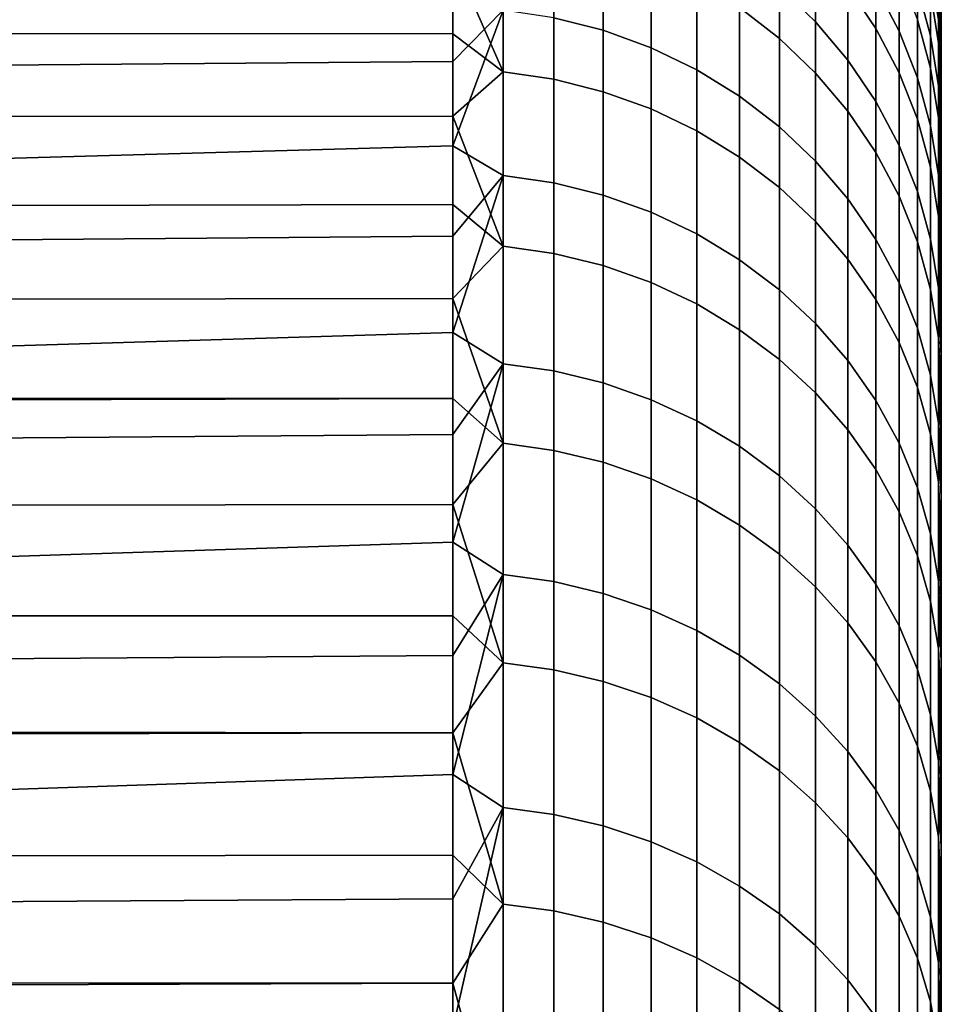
# Model space of a CAD drawing. Header units: metres. Extents: x -28 to 70, y -212 to 27.
# Tile 219 of 220: x 67.85 to 69.74, y 16.96 to 18.98. Entities that reach past the tile are written whole.
import ezdxf

# ---------------------------------------------------------------- set-up
doc = ezdxf.new("R2010")
doc.units = ezdxf.units.M
doc.layers.add('solid_10_261_012_XXX', color=7, linetype='CONTINUOUS')

msp = doc.modelspace()

# ---------------------------------------------------------------- linework, layer by layer
at = {"layer": 'solid_10_261_012_XXX'}
for points in [[(69.407585, 19.281498, 118.246758), (69.407585, 19.043306, 119.211876), (69.481728, 18.971895, 119.192329), (69.481728, 19.209194, 118.230835)], [(68.945679, 19.269751, 119.273849), (68.945679, 18.979876, 120.237076), (69.046921, 18.954229, 120.228645), (69.046921, 19.243713, 119.266724)], [(69.326111, 19.000616, 108.397034), (69.326111, 19.258549, 109.360497), (69.407585, 19.194506, 109.375923), (69.407585, 18.937431, 108.415665)], [(19.823519, 18.964418, 107.647774), (19.646986, 19.166899, 108.287735), (68.738998, 19.248053, 108.567459), (68.738998, 19.103836, 108.080246)], [(69.046921, 19.243713, 119.266724), (69.046921, 18.954229, 120.228645), (69.144783, 18.918659, 120.216957), (69.144783, 19.2076, 119.256836)], [(69.547707, 19.043402, 109.412331), (69.547707, 19.250177, 110.376656), (69.604813, 19.163847, 110.392906), (69.604813, 18.958, 109.432899)], [(69.604813, 19.230902, 117.230568), (69.604813, 19.043921, 118.194427), (69.65242, 18.952766, 118.174355), (69.65242, 19.138851, 117.215111)], [(68.738998, 19.199675, 119.60112), (59.5, 19.127542, 119.842697), (59.5, 18.81563, 120.780273), (68.738998, 19.051189, 120.087051)], [(69.144783, 19.2076, 119.256836), (69.144783, 18.918659, 120.216957), (69.238182, 18.873558, 120.202133), (69.238182, 19.16181, 119.244308)], [(69.481728, 19.209194, 118.230835), (69.481728, 18.971895, 119.192329), (69.547707, 18.893393, 119.170845), (69.547707, 19.129711, 118.213326)], [(68.842171, 18.869249, 107.386528), (68.738998, 19.103836, 108.080246), (68.842171, 19.178209, 108.344666)], [(68.842171, 18.869249, 107.386528), (68.842171, 19.178209, 108.344666), (68.945679, 19.162619, 108.349258), (68.945679, 18.853909, 107.391907)], [(69.407585, 18.937431, 108.415665), (69.407585, 19.194506, 109.375923), (69.481728, 19.122528, 109.393265), (69.481728, 18.866417, 108.436607)], [(69.689995, 19.17927, 116.236382), (69.689995, 19.042397, 117.198906), (69.717125, 18.942593, 117.182137), (69.717125, 19.078749, 116.224663)], [(68.945679, 18.853909, 107.391907), (68.945679, 19.162619, 108.349258), (69.046921, 19.136724, 108.356895), (69.046921, 18.828432, 107.400833)], [(69.238182, 19.16181, 119.244308), (69.238182, 18.873558, 120.202133), (69.326111, 18.81942, 120.184341), (69.326111, 19.106844, 119.229263)], [(69.604813, 18.958, 109.432899), (69.604813, 19.163847, 110.392906), (69.65242, 19.072119, 110.410172), (69.65242, 18.867256, 109.454765)], [(69.717125, 19.166542, 115.261551), (69.717125, 19.078749, 116.224663), (69.733521, 18.97596, 116.212677), (69.733521, 19.063278, 115.254753)], [(69.046921, 18.828432, 107.400833), (69.046921, 19.136724, 108.356895), (69.144783, 19.100813, 108.367485), (69.144783, 18.793098, 107.413223)], [(69.65242, 19.138851, 117.215111), (69.65242, 18.952766, 118.174355), (69.689995, 18.857248, 118.153313), (69.689995, 19.042397, 117.198906)], [(69.717125, 19.031452, 111.401604), (69.717125, 19.138115, 112.362816), (69.733521, 19.035006, 112.371635), (69.733521, 18.928917, 111.415604)], [(69.481728, 18.866417, 108.436607), (69.481728, 19.122528, 109.393265), (69.547707, 19.043402, 109.412331), (69.547707, 18.788353, 108.459625)], [(69.547707, 19.129711, 118.213326), (69.547707, 18.893393, 119.170845), (69.604813, 18.808662, 119.147659), (69.604813, 19.043921, 118.194427)], [(69.689995, 18.976, 110.428268), (69.689995, 19.131723, 111.387917), (69.717125, 19.031452, 111.401604), (69.717125, 18.876543, 110.446983)], [(19.823519, 18.964418, 107.647774), (68.738998, 19.103836, 108.080246), (68.738998, 18.947289, 107.596855)], [(68.842171, 18.869249, 107.386528), (68.738998, 18.947289, 107.596855), (68.738998, 19.103836, 108.080246)], [(69.144783, 18.793098, 107.413223), (69.144783, 19.100813, 108.367485), (69.238182, 19.055277, 108.380913), (69.238182, 18.748297, 107.428925)], [(69.326111, 19.106844, 119.229263), (69.326111, 18.81942, 120.184341), (69.407585, 18.756838, 120.16378), (69.407585, 19.043306, 119.211876)], [(69.717125, 19.078749, 116.224663), (69.717125, 18.942593, 117.182137), (69.733521, 18.840536, 117.164993), (69.733521, 18.97596, 116.212677)], [(69.733521, 19.092838, 113.331795), (69.738998, 18.990038, 113.384842), (69.738998, 18.968025, 112.898178)], [(69.733521, 19.035006, 112.371635), (69.733521, 19.092838, 113.331795), (69.738998, 18.968025, 112.898178), (69.738998, 18.93354, 112.412231)], [(69.65242, 18.867256, 109.454765), (69.65242, 19.072119, 110.410172), (69.689995, 18.976, 110.428268), (69.689995, 18.772169, 109.477669)], [(69.733521, 19.063278, 115.254753), (69.733521, 18.97596, 116.212677), (69.738998, 18.912848, 115.817749), (69.738998, 18.953232, 115.332291)], [(69.733521, 19.063278, 115.254753), (69.738998, 18.953232, 115.332291), (69.738998, 18.981157, 114.845947)], [(68.842171, 18.995319, 120.242149), (68.738998, 19.051189, 120.087051), (59.5, 18.81563, 120.780273), (68.738998, 18.890409, 120.569046)], [(69.238182, 18.748297, 107.428925), (69.238182, 19.055277, 108.380913), (69.326111, 19.000616, 108.397034), (69.326111, 18.694517, 107.447769)], [(69.407585, 19.043306, 119.211876), (69.407585, 18.756838, 120.16378), (69.481728, 18.686501, 120.140663), (69.481728, 18.971895, 119.192329)], [(69.547707, 18.788353, 108.459625), (69.547707, 19.043402, 109.412331), (69.604813, 18.958, 109.432899), (69.604813, 18.704094, 108.484474)], [(69.604813, 19.043921, 118.194427), (69.604813, 18.808662, 119.147659), (69.65242, 18.718634, 119.123016), (69.65242, 18.952766, 118.174355)], [(69.689995, 19.042397, 117.198906), (69.689995, 18.857248, 118.153313), (69.717125, 18.758415, 118.131546), (69.717125, 18.942593, 117.182137)], [(69.717125, 18.876543, 110.446983), (69.717125, 19.031452, 111.401604), (69.733521, 18.928917, 111.415604), (69.733521, 18.774843, 110.466125)], [(69.733521, 19.035006, 112.371635), (69.738998, 18.93354, 112.412231), (69.738998, 18.886614, 111.927368)], [(69.733521, 18.928917, 111.415604), (69.733521, 19.035006, 112.371635), (69.738998, 18.886614, 111.927368), (69.738998, 18.827271, 111.443855)], [(68.842171, 18.995319, 120.242149), (68.738998, 18.890409, 120.569046), (68.738998, 18.717438, 121.046806)], [(68.842171, 18.995319, 120.242149), (68.738998, 18.717438, 121.046806), (68.842171, 18.657055, 121.190331)], [(68.842171, 18.995319, 120.242149), (68.842171, 18.657055, 121.190331), (68.945679, 18.641888, 121.184486), (68.945679, 18.979876, 120.237076)], [(69.326111, 18.694517, 107.447769), (69.326111, 19.000616, 108.397034), (69.407585, 18.937431, 108.415665), (69.407585, 18.632351, 107.469559)], [(69.738998, 16.499998, 114), (69.738998, 18.999567, 113.87188), (69.738998, 18.996607, 114.359016)], [(69.738998, 16.499998, 114), (69.738998, 16.479481, 113.177376), (69.738998, 18.990038, 113.384842), (69.738998, 18.999567, 113.87188)], [(69.738998, 16.499998, 114), (69.738998, 18.996607, 114.359016), (69.738998, 18.981157, 114.845947), (69.738998, 16.479481, 114.822624)], [(68.945679, 18.979876, 120.237076), (68.945679, 18.641888, 121.184486), (69.046921, 18.616697, 121.174774), (69.046921, 18.954229, 120.228645)], [(69.689995, 18.772169, 109.477669), (69.689995, 18.976, 110.428268), (69.717125, 18.876543, 110.446983), (69.717125, 18.673782, 109.501373)], [(69.733521, 18.97596, 116.212677), (69.738998, 18.860027, 116.302032), (69.738998, 16.418026, 115.642677), (69.738998, 18.912848, 115.817749)], [(69.733521, 18.97596, 116.212677), (69.733521, 18.840536, 117.164993), (69.738998, 18.860027, 116.302032)], [(69.738998, 16.479481, 113.177376), (69.738998, 18.968025, 112.898178), (69.738998, 18.990038, 113.384842)], [(69.738998, 16.479481, 114.822624), (69.738998, 18.981157, 114.845947), (69.738998, 18.953232, 115.332291)], [(20.020348, 18.737947, 107.007904), (19.823519, 18.964418, 107.647774), (68.738998, 18.947289, 107.596855), (68.738998, 18.778513, 107.117599)], [(69.481728, 18.971895, 119.192329), (69.481728, 18.686501, 120.140663), (69.547707, 18.60918, 120.115257), (69.547707, 18.893393, 119.170845)], [(69.604813, 18.704094, 108.484474), (69.604813, 18.958, 109.432899), (69.65242, 18.867256, 109.454765), (69.65242, 18.614565, 108.510872)], [(69.738998, 16.479481, 113.177376), (69.738998, 16.418026, 112.357323), (69.738998, 18.93354, 112.412231), (69.738998, 18.968025, 112.898178)], [(68.842171, 18.869249, 107.386528), (68.738998, 18.778513, 107.117599), (68.738998, 18.947289, 107.596855)], [(69.046921, 18.954229, 120.228645), (69.046921, 18.616697, 121.174774), (69.144783, 18.58176, 121.161316), (69.144783, 18.918659, 120.216957)], [(69.407585, 18.632351, 107.469559), (69.407585, 18.937431, 108.415665), (69.481728, 18.866417, 108.436607), (69.481728, 18.562481, 107.494049)], [(69.65242, 18.952766, 118.174355), (69.65242, 18.718634, 119.123016), (69.689995, 18.624296, 119.097198), (69.689995, 18.857248, 118.153313)], [(69.717125, 18.942593, 117.182137), (69.717125, 18.758415, 118.131546), (69.733521, 18.657351, 118.109291), (69.733521, 18.840536, 117.164993)], [(69.738998, 16.479481, 114.822624), (69.738998, 18.953232, 115.332291), (69.738998, 18.912848, 115.817749), (69.738998, 16.418026, 115.642677)], [(69.144783, 18.918659, 120.216957), (69.144783, 18.58176, 121.161316), (69.238182, 18.537462, 121.144241), (69.238182, 18.873558, 120.202133)], [(69.733521, 18.928917, 111.415604), (69.738998, 18.827271, 111.443855), (69.738998, 18.755545, 110.961983)], [(69.733521, 18.774843, 110.466125), (69.733521, 18.928917, 111.415604), (69.738998, 18.755545, 110.961983)], [(69.738998, 16.418026, 112.357323), (69.738998, 18.886614, 111.927368), (69.738998, 18.93354, 112.412231)], [(68.738998, 18.890409, 120.569046), (59.5, 18.81563, 120.780273), (59.5, 18.457792, 121.701294), (68.738998, 18.717438, 121.046806)], [(69.547707, 18.893393, 119.170845), (69.547707, 18.60918, 120.115257), (69.604813, 18.525724, 120.08783), (69.604813, 18.808662, 119.147659)], [(69.717125, 18.673782, 109.501373), (69.717125, 18.876543, 110.446983), (69.733521, 18.774843, 110.466125), (69.733521, 18.573175, 109.525612)], [(69.738998, 16.418026, 112.357323), (69.738998, 16.315695, 111.540733), (69.738998, 18.827271, 111.443855), (69.738998, 18.886614, 111.927368)], [(68.842171, 18.512455, 106.44516), (68.738998, 18.778513, 107.117599), (68.842171, 18.869249, 107.386528)], [(68.842171, 18.512455, 106.44516), (68.842171, 18.869249, 107.386528), (68.945679, 18.853909, 107.391907), (68.945679, 18.497404, 106.451302)], [(69.238182, 18.873558, 120.202133), (69.238182, 18.537462, 121.144241), (69.326111, 18.484287, 121.123749), (69.326111, 18.81942, 120.184341)], [(69.481728, 18.562481, 107.494049), (69.481728, 18.866417, 108.436607), (69.547707, 18.788353, 108.459625), (69.547707, 18.485672, 107.520973)], [(69.65242, 18.614565, 108.510872), (69.65242, 18.867256, 109.454765), (69.689995, 18.772169, 109.477669), (69.689995, 18.520752, 108.538536)], [(69.689995, 18.857248, 118.153313), (69.689995, 18.624296, 119.097198), (69.717125, 18.526684, 119.07048), (69.717125, 18.758415, 118.131546)], [(69.733521, 18.840536, 117.164993), (69.738998, 18.794807, 116.784813), (69.738998, 18.860027, 116.302032)], [(69.738998, 16.418026, 115.642677), (69.738998, 18.860027, 116.302032), (69.738998, 18.794807, 116.784813), (69.738998, 16.315695, 116.459267)], [(68.945679, 18.497404, 106.451302), (68.945679, 18.853909, 107.391907), (69.046921, 18.828432, 107.400833), (69.046921, 18.47241, 106.461502)], [(69.733521, 18.840536, 117.164993), (69.738998, 18.717236, 117.265739), (69.738998, 16.315695, 116.459267), (69.738998, 18.794807, 116.784813)], [(69.733521, 18.840536, 117.164993), (69.733521, 18.657351, 118.109291), (69.738998, 18.717236, 117.265739)], [(69.046921, 18.47241, 106.461502), (69.046921, 18.828432, 107.400833), (69.144783, 18.793098, 107.413223), (69.144783, 18.437744, 106.475655)], [(69.326111, 18.81942, 120.184341), (69.326111, 18.484287, 121.123749), (69.407585, 18.422819, 121.10006), (69.407585, 18.756838, 120.16378)], [(69.738998, 16.315695, 111.540733), (69.738998, 16.172825, 110.730492), (69.738998, 18.755545, 110.961983), (69.738998, 18.827271, 111.443855)], [(69.604813, 18.808662, 119.147659), (69.604813, 18.525724, 120.08783), (69.65242, 18.43705, 120.058693), (69.65242, 18.718634, 119.123016)], [(20.237974, 18.486753, 106.368492), (20.020348, 18.737947, 107.007904), (68.738998, 18.778513, 107.117599), (68.738998, 18.597616, 106.642784)], [(68.842171, 18.512455, 106.44516), (68.738998, 18.597616, 106.642784), (68.738998, 18.778513, 107.117599)], [(69.144783, 18.437744, 106.475655), (69.144783, 18.793098, 107.413223), (69.238182, 18.748297, 107.428925), (69.238182, 18.393789, 106.493591)], [(69.547707, 18.485672, 107.520973), (69.547707, 18.788353, 108.459625), (69.604813, 18.704094, 108.484474), (69.604813, 18.402771, 107.550026)], [(69.733521, 18.774843, 110.466125), (69.738998, 18.755545, 110.961983), (69.738998, 18.671494, 110.482147)], [(69.733521, 18.774843, 110.466125), (69.738998, 18.671494, 110.482147), (69.738998, 18.575172, 110.004631)], [(69.733521, 18.573175, 109.525612), (69.733521, 18.774843, 110.466125), (69.738998, 18.575172, 110.004631)], [(69.407585, 18.756838, 120.16378), (69.407585, 18.422819, 121.10006), (69.481728, 18.353735, 121.073433), (69.481728, 18.686501, 120.140663)], [(69.689995, 18.520752, 108.538536), (69.689995, 18.772169, 109.477669), (69.717125, 18.673782, 109.501373), (69.717125, 18.423683, 108.567162)], [(69.717125, 18.758415, 118.131546), (69.717125, 18.526684, 119.07048), (69.733521, 18.426868, 119.043167), (69.733521, 18.657351, 118.109291)], [(69.738998, 16.172825, 110.730492), (69.738998, 18.671494, 110.482147), (69.738998, 18.755545, 110.961983)], [(69.238182, 18.393789, 106.493591), (69.238182, 18.748297, 107.428925), (69.326111, 18.694517, 107.447769), (69.326111, 18.341026, 106.515121)], [(68.842171, 18.657055, 121.190331), (68.738998, 18.717438, 121.046806), (59.5, 18.457792, 121.701294), (68.738998, 18.532385, 121.52002)], [(69.65242, 18.718634, 119.123016), (69.65242, 18.43705, 120.058693), (69.689995, 18.344131, 120.02816), (69.689995, 18.624296, 119.097198)], [(69.733521, 18.657351, 118.109291), (69.738998, 18.627361, 117.744514), (69.738998, 18.717236, 117.265739)], [(69.738998, 16.315695, 116.459267), (69.738998, 18.717236, 117.265739), (69.738998, 18.627361, 117.744514), (69.738998, 16.172825, 117.269508)], [(69.326111, 18.341026, 106.515121), (69.326111, 18.694517, 107.447769), (69.407585, 18.632351, 107.469559), (69.407585, 18.280035, 106.540009)], [(69.604813, 18.402771, 107.550026), (69.604813, 18.704094, 108.484474), (69.65242, 18.614565, 108.510872), (69.65242, 18.314686, 107.580902)], [(69.481728, 18.686501, 120.140663), (69.481728, 18.353735, 121.073433), (69.547707, 18.277792, 121.044167), (69.547707, 18.60918, 120.115257)], [(69.717125, 18.423683, 108.567162), (69.717125, 18.673782, 109.501373), (69.733521, 18.573175, 109.525612), (69.733521, 18.324423, 108.596428)], [(68.842171, 18.657055, 121.190331), (68.738998, 18.532385, 121.52002), (68.738998, 18.335371, 121.98838)], [(68.842171, 18.657055, 121.190331), (68.738998, 18.335371, 121.98838), (68.842171, 18.271494, 122.120285)], [(68.842171, 18.657055, 121.190331), (68.842171, 18.271494, 122.120285), (68.945679, 18.256639, 122.113686), (68.945679, 18.641888, 121.184486)], [(69.733521, 18.657351, 118.109291), (69.738998, 18.525234, 118.220863), (69.738998, 18.627361, 117.744514)], [(69.733521, 18.657351, 118.109291), (69.733521, 18.426868, 119.043167), (69.738998, 18.525234, 118.220863)], [(69.738998, 16.172825, 110.730492), (69.738998, 15.989818, 109.92868), (69.738998, 18.575172, 110.004631), (69.738998, 18.671494, 110.482147)], [(68.945679, 18.641888, 121.184486), (68.945679, 18.256639, 122.113686), (69.046921, 18.23197, 122.102722), (69.046921, 18.616697, 121.174774)], [(69.407585, 18.280035, 106.540009), (69.407585, 18.632351, 107.469559), (69.481728, 18.562481, 107.494049), (69.481728, 18.211487, 106.567986)], [(69.046921, 18.616697, 121.174774), (69.046921, 18.23197, 122.102722), (69.144783, 18.197756, 122.087517), (69.144783, 18.58176, 121.161316)], [(69.65242, 18.314686, 107.580902), (69.65242, 18.614565, 108.510872), (69.689995, 18.520752, 108.538536), (69.689995, 18.222383, 107.613251)], [(69.689995, 18.624296, 119.097198), (69.689995, 18.344131, 120.02816), (69.717125, 18.247988, 119.996567), (69.717125, 18.526684, 119.07048)], [(69.738998, 16.172825, 117.269508), (69.738998, 18.627361, 117.744514), (69.738998, 18.525234, 118.220863), (69.738998, 15.989818, 118.07132)], [(20.354736, 18.351673, 106.049141), (20.237974, 18.486753, 106.368492), (68.738998, 18.597616, 106.642784), (68.738998, 18.404716, 106.172714)], [(68.842171, 18.512455, 106.44516), (68.738998, 18.404716, 106.172714), (68.738998, 18.597616, 106.642784)], [(69.547707, 18.60918, 120.115257), (69.547707, 18.277792, 121.044167), (69.604813, 18.195822, 121.012573), (69.604813, 18.525724, 120.08783)], [(69.144783, 18.58176, 121.161316), (69.144783, 18.197756, 122.087517), (69.238182, 18.154373, 122.068237), (69.238182, 18.537462, 121.144241)], [(69.733521, 18.573175, 109.525612), (69.738998, 18.575172, 110.004631), (69.738998, 18.466635, 109.529716)], [(69.733521, 18.573175, 109.525612), (69.738998, 18.466635, 109.529716), (69.738998, 18.345953, 109.057732)], [(69.733521, 18.324423, 108.596428), (69.733521, 18.573175, 109.525612), (69.738998, 18.345953, 109.057732)], [(69.738998, 15.989818, 109.92868), (69.738998, 18.466635, 109.529716), (69.738998, 18.575172, 110.004631)], [(69.481728, 18.211487, 106.567986), (69.481728, 18.562481, 107.494049), (69.547707, 18.485672, 107.520973), (69.547707, 18.136131, 106.59874)], [(68.738998, 18.532385, 121.52002), (59.5, 18.457792, 121.701294), (59.5, 18.054901, 122.603516), (68.738998, 18.335371, 121.98838)], [(69.238182, 18.537462, 121.144241), (69.238182, 18.154373, 122.068237), (69.326111, 18.102297, 122.04509), (69.326111, 18.484287, 121.123749)], [(68.842171, 18.10873, 105.522949), (68.738998, 18.404716, 106.172714), (68.842171, 18.512455, 106.44516)], [(68.842171, 18.10873, 105.522949), (68.842171, 18.512455, 106.44516), (68.945679, 18.497404, 106.451302), (68.945679, 18.094009, 105.529839)], [(69.604813, 18.525724, 120.08783), (69.604813, 18.195822, 121.012573), (69.65242, 18.108727, 120.979012), (69.65242, 18.43705, 120.058693)], [(69.689995, 18.222383, 107.613251), (69.689995, 18.520752, 108.538536), (69.717125, 18.423683, 108.567162), (69.717125, 18.126877, 107.646721)], [(69.717125, 18.526684, 119.07048), (69.717125, 18.247988, 119.996567), (69.733521, 18.149673, 119.964256), (69.733521, 18.426868, 119.043167)], [(69.733521, 18.426868, 119.043167), (69.738998, 18.410933, 118.694412), (69.738998, 18.525234, 118.220863)], [(69.738998, 15.989818, 118.07132), (69.738998, 18.525234, 118.220863), (69.738998, 18.410933, 118.694412)], [(68.945679, 18.094009, 105.529839), (68.945679, 18.497404, 106.451302), (69.046921, 18.47241, 106.461502), (69.046921, 18.069559, 105.541283)], [(69.046921, 18.069559, 105.541283), (69.046921, 18.47241, 106.461502), (69.144783, 18.437744, 106.475655), (69.144783, 18.03565, 105.557159)], [(69.326111, 18.484287, 121.123749), (69.326111, 18.102297, 122.04509), (69.407585, 18.042099, 122.018341), (69.407585, 18.422819, 121.10006)], [(69.547707, 18.136131, 106.59874), (69.547707, 18.485672, 107.520973), (69.604813, 18.402771, 107.550026), (69.604813, 18.054796, 106.631927)], [(69.738998, 15.989818, 109.92868), (69.738998, 15.76691, 109.136414), (69.738998, 18.345953, 109.057732), (69.738998, 18.466635, 109.529716)], [(69.144783, 18.03565, 105.557159), (69.144783, 18.437744, 106.475655), (69.238182, 18.393789, 106.493591), (69.238182, 17.992653, 105.577286)], [(69.65242, 18.43705, 120.058693), (69.65242, 18.108727, 120.979012), (69.689995, 18.017464, 120.94384), (69.689995, 18.344131, 120.02816)], [(69.407585, 18.422819, 121.10006), (69.407585, 18.042099, 122.018341), (69.481728, 17.974443, 121.988274), (69.481728, 18.353735, 121.073433)], [(69.717125, 18.126877, 107.646721), (69.717125, 18.423683, 108.567162), (69.733521, 18.324423, 108.596428), (69.733521, 18.029217, 107.680954)], [(69.733521, 18.426868, 119.043167), (69.738998, 18.284534, 119.164864), (69.738998, 18.410933, 118.694412)], [(69.733521, 18.426868, 119.043167), (69.733521, 18.149673, 119.964256), (69.738998, 18.284534, 119.164864)], [(69.738998, 15.989818, 118.07132), (69.738998, 18.410933, 118.694412), (69.738998, 18.284534, 119.164864), (69.738998, 15.76691, 118.863586)], [(20.476955, 18.210043, 105.729912), (20.354736, 18.351673, 106.049141), (68.738998, 18.404716, 106.172714), (68.738998, 18.199938, 105.707695)], [(68.842171, 18.10873, 105.522949), (68.738998, 18.199938, 105.707695), (68.738998, 18.404716, 106.172714)], [(69.238182, 17.992653, 105.577286), (69.238182, 18.393789, 106.493591), (69.326111, 18.341026, 106.515121), (69.326111, 17.94104, 105.601448)], [(69.604813, 18.054796, 106.631927), (69.604813, 18.402771, 107.550026), (69.65242, 18.314686, 107.580902), (69.65242, 17.968378, 106.667198)], [(69.481728, 18.353735, 121.073433), (69.481728, 17.974443, 121.988274), (69.547707, 17.900068, 121.955215), (69.547707, 18.277792, 121.044167)], [(68.842171, 18.271494, 122.120285), (68.738998, 18.335371, 121.98838), (59.5, 18.054901, 122.603516), (68.738998, 18.126522, 122.451584)], [(69.326111, 17.94104, 105.601448), (69.326111, 18.341026, 106.515121), (69.407585, 18.280035, 106.540009), (69.407585, 17.88138, 105.629372)], [(69.689995, 18.344131, 120.02816), (69.689995, 18.017464, 120.94384), (69.717125, 17.923031, 120.90744), (69.717125, 18.247988, 119.996567)], [(69.733521, 18.324423, 108.596428), (69.738998, 18.345953, 109.057732), (69.738998, 18.213219, 108.589027)], [(69.738998, 15.76691, 109.136414), (69.738998, 15.504929, 108.356667), (69.738998, 18.213219, 108.589027), (69.738998, 18.345953, 109.057732)], [(69.65242, 17.968378, 106.667198), (69.65242, 18.314686, 107.580902), (69.689995, 18.222383, 107.613251), (69.689995, 17.877821, 106.704155)], [(69.733521, 18.324423, 108.596428), (69.738998, 18.213219, 108.589027), (69.738998, 18.068514, 108.123878)], [(69.733521, 18.029217, 107.680954), (69.733521, 18.324423, 108.596428), (69.738998, 18.068514, 108.123878)], [(68.842171, 18.271494, 122.120285), (68.738998, 18.126522, 122.451584), (68.738998, 17.905973, 122.909325)], [(68.842171, 18.271494, 122.120285), (68.738998, 17.905973, 122.909325), (68.842171, 17.839613, 123.029655)], [(68.842171, 18.271494, 122.120285), (68.842171, 17.839613, 123.029655), (68.945679, 17.825111, 123.022316), (68.945679, 18.256639, 122.113686)], [(69.407585, 17.88138, 105.629372), (69.407585, 18.280035, 106.540009), (69.481728, 18.211487, 106.567986), (69.481728, 17.814325, 105.660767)], [(69.547707, 18.277792, 121.044167), (69.547707, 17.900068, 121.955215), (69.604813, 17.819794, 121.91954), (69.604813, 18.195822, 121.012573)], [(69.733521, 18.149673, 119.964256), (69.738998, 18.146111, 119.631935), (69.738998, 18.284534, 119.164864)], [(69.738998, 15.76691, 118.863586), (69.738998, 18.284534, 119.164864), (69.738998, 18.146111, 119.631935)], [(68.945679, 18.256639, 122.113686), (68.945679, 17.825111, 123.022316), (69.046921, 17.801023, 123.010124), (69.046921, 18.23197, 122.102722)], [(69.046921, 18.23197, 122.102722), (69.046921, 17.801023, 123.010124), (69.144783, 17.767618, 122.993217), (69.144783, 18.197756, 122.087517)], [(69.717125, 18.247988, 119.996567), (69.717125, 17.923031, 120.90744), (69.733521, 17.826468, 120.870232), (69.733521, 18.149673, 119.964256)], [(20.604639, 18.061794, 105.410957), (20.476955, 18.210043, 105.729912), (68.738998, 18.199938, 105.707695)], [(69.481728, 17.814325, 105.660767), (69.481728, 18.211487, 106.567986), (69.547707, 18.136131, 106.59874), (69.547707, 17.740614, 105.695267)], [(69.689995, 17.877821, 106.704155), (69.689995, 18.222383, 107.613251), (69.717125, 18.126877, 107.646721), (69.717125, 17.784121, 106.742393)], [(69.738998, 15.504929, 108.356667), (69.738998, 18.068514, 108.123878), (69.738998, 18.213219, 108.589027)], [(20.737869, 17.906717, 105.092171), (20.604639, 18.061794, 105.410957), (68.738998, 18.199938, 105.707695), (68.738998, 17.983412, 105.248032)], [(68.842171, 18.10873, 105.522949), (68.738998, 17.983412, 105.248032), (68.738998, 18.199938, 105.707695)], [(69.144783, 18.197756, 122.087517), (69.144783, 17.767618, 122.993217), (69.238182, 17.725262, 122.971779), (69.238182, 18.154373, 122.068237)], [(69.604813, 18.195822, 121.012573), (69.604813, 17.819794, 121.91954), (69.65242, 17.734497, 121.881638), (69.65242, 18.108727, 120.979012)], [(69.238182, 18.154373, 122.068237), (69.238182, 17.725262, 122.971779), (69.326111, 17.674416, 122.946045), (69.326111, 18.102297, 122.04509)], [(69.733521, 18.149673, 119.964256), (69.738998, 17.99575, 120.095322), (69.738998, 18.146111, 119.631935)], [(69.733521, 18.149673, 119.964256), (69.733521, 17.826468, 120.870232), (69.738998, 17.99575, 120.095322)], [(69.547707, 17.740614, 105.695267), (69.547707, 18.136131, 106.59874), (69.604813, 18.054796, 106.631927), (69.604813, 17.661053, 105.732513)], [(69.738998, 15.76691, 118.863586), (69.738998, 18.146111, 119.631935), (69.738998, 17.99575, 120.095322), (69.738998, 15.504929, 119.643333)], [(68.738998, 18.126522, 122.451584), (59.5, 18.054901, 122.603516), (59.5, 17.607943, 123.484741), (68.738998, 17.905973, 122.909325)], [(68.842171, 17.6591, 104.622223), (68.738998, 17.983412, 105.248032), (68.842171, 18.10873, 105.522949)], [(68.842171, 17.6591, 104.622223), (68.842171, 18.10873, 105.522949), (68.945679, 18.094009, 105.529839), (68.945679, 17.644743, 104.629845)], [(69.65242, 18.108727, 120.979012), (69.65242, 17.734497, 121.881638), (69.689995, 17.645119, 121.841911), (69.689995, 18.017464, 120.94384)], [(69.717125, 17.784121, 106.742393), (69.717125, 18.126877, 107.646721), (69.733521, 18.029217, 107.680954), (69.733521, 17.688307, 106.781494)], [(68.945679, 17.644743, 104.629845), (68.945679, 18.094009, 105.529839), (69.046921, 18.069559, 105.541283), (69.046921, 17.620901, 104.642509)], [(69.326111, 18.102297, 122.04509), (69.326111, 17.674416, 122.946045), (69.407585, 17.615643, 122.91629), (69.407585, 18.042099, 122.018341)], [(69.046921, 17.620901, 104.642509), (69.046921, 18.069559, 105.541283), (69.144783, 18.03565, 105.557159), (69.144783, 17.587833, 104.660065)], [(69.733521, 18.029217, 107.680954), (69.738998, 18.068514, 108.123878), (69.738998, 17.911919, 107.66256)], [(69.738998, -17.743555, 107.205429), (69.738998, 17.911919, 107.66256), (69.738998, 18.068514, 108.123878), (69.738998, -17.911919, 107.66256)], [(69.738998, 15.504929, 108.356667), (69.738998, -18.068514, 108.123878), (69.738998, -17.911919, 107.66256), (69.738998, 18.068514, 108.123878)], [(69.604813, 17.661053, 105.732513), (69.604813, 18.054796, 106.631927), (69.65242, 17.968378, 106.667198), (69.65242, 17.576519, 105.772087)], [(69.144783, 17.587833, 104.660065), (69.144783, 18.03565, 105.557159), (69.238182, 17.992653, 105.577286), (69.238182, 17.545904, 104.682335)], [(69.407585, 18.042099, 122.018341), (69.407585, 17.615643, 122.91629), (69.481728, 17.549583, 122.882858), (69.481728, 17.974443, 121.988274)], [(69.733521, 18.029217, 107.680954), (69.738998, 17.911919, 107.66256), (69.738998, 17.743555, 107.205429)], [(69.733521, 17.688307, 106.781494), (69.733521, 18.029217, 107.680954), (69.738998, 17.743555, 107.205429)], [(69.689995, 18.017464, 120.94384), (69.689995, 17.645119, 121.841911), (69.717125, 17.552639, 121.800812), (69.717125, 17.923031, 120.90744)], [(69.238182, 17.545904, 104.682335), (69.238182, 17.992653, 105.577286), (69.326111, 17.94104, 105.601448), (69.326111, 17.495573, 104.709061)], [(69.733521, 17.826468, 120.870232), (69.738998, 17.83357, 120.554672), (69.738998, 17.99575, 120.095322)], [(69.738998, -18.146111, 119.631935), (69.738998, 17.99575, 120.095322), (69.738998, 17.83357, 120.554672), (69.738998, -17.99575, 120.095322)], [(69.738998, -15.504929, 119.643333), (69.738998, 17.99575, 120.095322), (69.738998, -18.146111, 119.631935)], [(69.738998, 15.504929, 119.643333), (69.738998, 17.99575, 120.095322), (69.738998, -15.504929, 119.643333)], [(20.876663, 17.744715, 104.773674), (20.737869, 17.906717, 105.092171), (68.738998, 17.983412, 105.248032), (68.738998, 17.755278, 104.794022)], [(68.842171, 17.6591, 104.622223), (68.738998, 17.755278, 104.794022), (68.738998, 17.983412, 105.248032)], [(69.481728, 17.974443, 121.988274), (69.481728, 17.549583, 122.882858), (69.547707, 17.476967, 122.8461), (69.547707, 17.900068, 121.955215)], [(69.65242, 17.576519, 105.772087), (69.65242, 17.968378, 106.667198), (69.689995, 17.877821, 106.704155), (69.689995, 17.487936, 105.813553)], [(69.326111, 17.495573, 104.709061), (69.326111, 17.94104, 105.601448), (69.407585, 17.88138, 105.629372), (69.407585, 17.437395, 104.73996)], [(69.717125, 17.923031, 120.90744), (69.717125, 17.552639, 121.800812), (69.733521, 17.458073, 121.758781), (69.733521, 17.826468, 120.870232)], [(69.738998, -17.563536, 106.752777), (69.738998, 17.743555, 107.205429), (69.738998, 17.911919, 107.66256), (69.738998, -17.743555, 107.205429)], [(68.842171, 17.839613, 123.029655), (68.738998, 17.905973, 122.909325), (59.5, 17.607943, 123.484741), (68.738998, 17.673868, 123.361328)], [(69.547707, 17.900068, 121.955215), (69.547707, 17.476967, 122.8461), (69.604813, 17.39859, 122.806435), (69.604813, 17.819794, 121.91954)], [(69.407585, 17.437395, 104.73996), (69.407585, 17.88138, 105.629372), (69.481728, 17.814325, 105.660767), (69.481728, 17.372005, 104.774681)], [(69.689995, 17.487936, 105.813553), (69.689995, 17.877821, 106.704155), (69.717125, 17.784121, 106.742393), (69.717125, 17.39628, 105.856461)], [(68.842171, 17.839613, 123.029655), (68.738998, 17.673868, 123.361328), (68.738998, 17.430353, 123.807281)], [(68.842171, 17.839613, 123.029655), (68.738998, 17.430353, 123.807281), (68.842171, 17.362511, 123.916138)], [(68.842171, 17.839613, 123.029655), (68.842171, 17.362511, 123.916138), (68.945679, 17.348394, 123.908081), (68.945679, 17.825111, 123.022316)], [(69.733521, 17.826468, 120.870232), (69.738998, 17.65967, 121.009712), (69.738998, 17.83357, 120.554672)], [(69.733521, 17.826468, 120.870232), (69.733521, 17.458073, 121.758781), (69.738998, 17.65967, 121.009712)], [(69.738998, -17.99575, 120.095322), (69.738998, 17.83357, 120.554672), (69.738998, 17.65967, 121.009712), (69.738998, -17.83357, 120.554672)], [(68.945679, 17.825111, 123.022316), (68.945679, 17.348394, 123.908081), (69.046921, 17.324953, 123.894691), (69.046921, 17.801023, 123.010124)], [(69.481728, 17.372005, 104.774681), (69.481728, 17.814325, 105.660767), (69.547707, 17.740614, 105.695267), (69.547707, 17.300123, 104.812851)], [(69.604813, 17.819794, 121.91954), (69.604813, 17.39859, 122.806435), (69.65242, 17.315311, 122.764282), (69.65242, 17.734497, 121.881638)], [(69.046921, 17.801023, 123.010124), (69.046921, 17.324953, 123.894691), (69.144783, 17.29244, 123.876122), (69.144783, 17.767618, 122.993217)], [(69.144783, 17.767618, 122.993217), (69.144783, 17.29244, 123.876122), (69.238182, 17.251215, 123.852577), (69.238182, 17.725262, 122.971779)], [(69.717125, 17.39628, 105.856461), (69.717125, 17.784121, 106.742393), (69.733521, 17.688307, 106.781494), (69.733521, 17.302555, 105.90033)], [(21.021072, 17.575592, 104.455444), (20.876663, 17.744715, 104.773674), (68.738998, 17.755278, 104.794022), (68.738998, 17.515684, 104.345947)], [(68.842171, 17.6591, 104.622223), (68.738998, 17.515684, 104.345947), (68.738998, 17.755278, 104.794022)], [(69.238182, 17.725262, 122.971779), (69.238182, 17.251215, 123.852577), (69.326111, 17.201731, 123.82431), (69.326111, 17.674416, 122.946045)], [(69.547707, 17.300123, 104.812851), (69.547707, 17.740614, 105.695267), (69.604813, 17.661053, 105.732513), (69.604813, 17.222538, 104.854057)], [(69.65242, 17.734497, 121.881638), (69.65242, 17.315311, 122.764282), (69.689995, 17.228045, 122.720108), (69.689995, 17.645119, 121.841911)], [(69.733521, 17.688307, 106.781494), (69.738998, 17.743555, 107.205429), (69.738998, 17.563536, 106.752777)], [(69.738998, -17.371964, 106.304878), (69.738998, 17.563536, 106.752777), (69.738998, 17.743555, 107.205429), (69.738998, -17.563536, 106.752777)], [(69.733521, 17.688307, 106.781494), (69.738998, 17.563536, 106.752777), (69.738998, 17.371964, 106.304878)], [(69.733521, 17.302555, 105.90033), (69.733521, 17.688307, 106.781494), (69.738998, 17.371964, 106.304878)], [(68.738998, 17.673868, 123.361328), (59.5, 17.607943, 123.484741), (59.5, 17.118006, 124.342819), (68.738998, 17.430353, 123.807281)], [(69.326111, 17.674416, 122.946045), (69.326111, 17.201731, 123.82431), (69.407585, 17.144527, 123.791641), (69.407585, 17.615643, 122.91629)], [(68.842171, 17.164703, 103.74527), (68.738998, 17.515684, 104.345947), (68.842171, 17.6591, 104.622223)], [(68.842171, 17.164703, 103.74527), (68.842171, 17.6591, 104.622223), (68.945679, 17.644743, 104.629845), (68.945679, 17.150747, 103.753601)], [(68.945679, 17.150747, 103.753601), (68.945679, 17.644743, 104.629845), (69.046921, 17.620901, 104.642509), (69.046921, 17.127573, 103.767448)], [(69.604813, 17.222538, 104.854057), (69.604813, 17.661053, 105.732513), (69.65242, 17.576519, 105.772087), (69.65242, 17.140102, 104.897835)], [(69.689995, 17.645119, 121.841911), (69.689995, 17.228045, 122.720108), (69.717125, 17.137751, 122.674408), (69.717125, 17.552639, 121.800812)], [(69.733521, 17.458073, 121.758781), (69.738998, 17.474148, 121.460175), (69.738998, 17.65967, 121.009712)], [(69.738998, -17.83357, 120.554672), (69.738998, 17.65967, 121.009712), (69.738998, 17.474148, 121.460175), (69.738998, -17.65967, 121.009712)], [(69.046921, 17.127573, 103.767448), (69.046921, 17.620901, 104.642509), (69.144783, 17.587833, 104.660065), (69.144783, 17.09543, 103.786652)], [(69.407585, 17.615643, 122.91629), (69.407585, 17.144527, 123.791641), (69.481728, 17.080236, 123.754929), (69.481728, 17.549583, 122.882858)], [(69.144783, 17.09543, 103.786652), (69.144783, 17.587833, 104.660065), (69.238182, 17.545904, 104.682335), (69.238182, 17.054676, 103.810997)], [(21.171104, 17.399199, 104.13755), (21.021072, 17.575592, 104.455444), (68.738998, 17.515684, 104.345947)], [(69.65242, 17.140102, 104.897835), (69.65242, 17.576519, 105.772087), (69.689995, 17.487936, 105.813553), (69.689995, 17.053719, 104.943703)], [(69.738998, -17.168959, 105.862015), (69.738998, 17.371964, 106.304878), (69.738998, 17.563536, 106.752777), (69.738998, -17.371964, 106.304878)], [(69.238182, 17.054676, 103.810997), (69.238182, 17.545904, 104.682335), (69.326111, 17.495573, 104.709061), (69.326111, 17.005754, 103.840225)], [(69.481728, 17.549583, 122.882858), (69.481728, 17.080236, 123.754929), (69.547707, 17.009562, 123.714561), (69.547707, 17.476967, 122.8461)], [(69.717125, 17.552639, 121.800812), (69.717125, 17.137751, 122.674408), (69.733521, 17.04542, 122.62767), (69.733521, 17.458073, 121.758781)], [(21.326836, 17.215387, 103.820099), (21.171104, 17.399199, 104.13755), (68.738998, 17.515684, 104.345947), (68.738998, 17.264786, 103.904099)], [(68.842171, 17.164703, 103.74527), (68.738998, 17.264786, 103.904099), (68.738998, 17.515684, 104.345947)], [(69.326111, 17.005754, 103.840225), (69.326111, 17.495573, 104.709061), (69.407585, 17.437395, 104.73996), (69.407585, 16.949203, 103.874016)], [(69.689995, 17.053719, 104.943703), (69.689995, 17.487936, 105.813553), (69.717125, 17.39628, 105.856461), (69.717125, 16.964338, 104.991173)], [(69.547707, 17.476967, 122.8461), (69.547707, 17.009562, 123.714561), (69.604813, 16.933281, 123.670998), (69.604813, 17.39859, 122.806435)], [(69.733521, 17.458073, 121.758781), (69.738998, 17.277142, 121.905716), (69.738998, 17.474148, 121.460175)], [(69.738998, -17.65967, 121.009712), (69.738998, 17.474148, 121.460175), (69.738998, 17.277142, 121.905716), (69.738998, -17.474148, 121.460175)], [(69.733521, 17.458073, 121.758781), (69.733521, 17.04542, 122.62767), (69.738998, 17.277142, 121.905716)], [(68.842171, 17.362511, 123.916138), (68.738998, 17.430353, 123.807281), (59.5, 17.118006, 124.342819), (68.738998, 17.175591, 124.24691)], [(69.407585, 16.949203, 103.874016), (69.407585, 17.437395, 104.73996), (69.481728, 17.372005, 104.774681), (69.481728, 16.885645, 103.911987)], [(69.604813, 17.39859, 122.806435), (69.604813, 16.933281, 123.670998), (69.65242, 16.852228, 123.624702), (69.65242, 17.315311, 122.764282)], [(69.717125, 16.964338, 104.991173), (69.717125, 17.39628, 105.856461), (69.733521, 17.302555, 105.90033), (69.733521, 16.872942, 105.039703)], [(68.842171, 17.362511, 123.916138), (68.738998, 17.175591, 124.24691), (68.738998, 16.90974, 124.679916)], [(68.842171, 17.362511, 123.916138), (68.738998, 16.90974, 124.679916), (68.842171, 16.841391, 124.777481)], [(68.842171, 17.362511, 123.916138), (68.842171, 16.841391, 124.777481), (68.945679, 16.8277, 124.768723), (68.945679, 17.348394, 123.908081)], [(69.481728, 16.885645, 103.911987), (69.481728, 17.372005, 104.774681), (69.547707, 17.300123, 104.812851), (69.547707, 16.815777, 103.953728)], [(69.733521, 17.302555, 105.90033), (69.738998, 17.371964, 106.304878), (69.738998, 17.168959, 105.862015)], [(69.738998, -16.954683, 105.42453), (69.738998, 17.168959, 105.862015), (69.738998, 17.371964, 106.304878), (69.738998, -17.168959, 105.862015)], [(68.945679, 17.348394, 123.908081), (68.945679, 16.8277, 124.768723), (69.046921, 16.80496, 124.754166), (69.046921, 17.324953, 123.894691)], [(69.046921, 17.324953, 123.894691), (69.046921, 16.80496, 124.754166), (69.144783, 16.773424, 124.733986), (69.144783, 17.29244, 123.876122)], [(69.65242, 17.315311, 122.764282), (69.65242, 16.852228, 123.624702), (69.689995, 16.767298, 123.576202), (69.689995, 17.228045, 122.720108)], [(69.733521, 17.302555, 105.90033), (69.738998, 17.168959, 105.862015), (69.738998, 16.954683, 105.42453)], [(69.733521, 16.872942, 105.039703), (69.733521, 17.302555, 105.90033), (69.738998, 16.954683, 105.42453)], [(69.144783, 17.29244, 123.876122), (69.144783, 16.773424, 124.733986), (69.238182, 16.733437, 124.708397), (69.238182, 17.251215, 123.852577)], [(69.547707, 16.815777, 103.953728), (69.547707, 17.300123, 104.812851), (69.604813, 17.222538, 104.854057), (69.604813, 16.740364, 103.998779)], [(21.488367, 17.023951, 103.50309), (21.326836, 17.215387, 103.820099), (68.738998, 17.264786, 103.904099), (68.738998, 17.002745, 103.468773)], [(68.842171, 17.164703, 103.74527), (68.738998, 17.002745, 103.468773), (68.738998, 17.264786, 103.904099)], [(69.733521, 17.04542, 122.62767), (69.738998, 17.068789, 122.346039), (69.738998, 17.277142, 121.905716)], [(69.738998, -17.474148, 121.460175), (69.738998, 17.277142, 121.905716), (69.738998, 17.068789, 122.346039), (69.738998, -17.277142, 121.905716)], [(69.238182, 17.251215, 123.852577), (69.238182, 16.733437, 124.708397), (69.326111, 16.685436, 124.677681), (69.326111, 17.201731, 123.82431)], [(69.604813, 16.740364, 103.998779), (69.604813, 17.222538, 104.854057), (69.65242, 17.140102, 104.897835), (69.65242, 16.660234, 104.046654)], [(69.689995, 17.228045, 122.720108), (69.689995, 16.767298, 123.576202), (69.717125, 16.679417, 123.526009), (69.717125, 17.137751, 122.674408)], [(69.326111, 17.201731, 123.82431), (69.326111, 16.685436, 124.677681), (69.407585, 16.629951, 124.642174), (69.407585, 17.144527, 123.791641)], [(68.738998, 17.175591, 124.24691), (59.5, 17.118006, 124.342819), (59.5, 16.586287, 125.175652), (68.738998, 16.90974, 124.679916)], [(68.842171, 16.626793, 102.89431), (68.738998, 17.002745, 103.468773), (68.842171, 17.164703, 103.74527)], [(68.842171, 16.626793, 102.89431), (68.842171, 17.164703, 103.74527), (68.945679, 17.150747, 103.753601), (68.945679, 16.613276, 102.903336)], [(69.738998, -16.729265, 104.992691), (69.738998, 16.954683, 105.42453), (69.738998, 17.168959, 105.862015), (69.738998, -16.954683, 105.42453)], [(68.945679, 16.613276, 102.903336), (68.945679, 17.150747, 103.753601), (69.046921, 17.127573, 103.767448), (69.046921, 16.590826, 102.918335)], [(69.407585, 17.144527, 123.791641), (69.407585, 16.629951, 124.642174), (69.481728, 16.567591, 124.602264), (69.481728, 17.080236, 123.754929)], [(69.65242, 16.660234, 104.046654), (69.65242, 17.140102, 104.897835), (69.689995, 17.053719, 104.943703), (69.689995, 16.576271, 104.096817)], [(69.046921, 16.590826, 102.918335), (69.046921, 17.127573, 103.767448), (69.144783, 17.09543, 103.786652), (69.144783, 16.55969, 102.939133)], [(69.717125, 17.137751, 122.674408), (69.717125, 16.679417, 123.526009), (69.733521, 16.589556, 123.474686), (69.733521, 17.04542, 122.62767)], [(69.144783, 16.55969, 102.939133), (69.144783, 17.09543, 103.786652), (69.238182, 17.054676, 103.810997), (69.238182, 16.520214, 102.9655)], [(69.481728, 17.080236, 123.754929), (69.481728, 16.567591, 124.602264), (69.547707, 16.499037, 124.558395), (69.547707, 17.009562, 123.714561)], [(69.733521, 17.04542, 122.62767), (69.738998, 16.849211, 122.780899), (69.738998, 17.068789, 122.346039)], [(69.738998, -17.277142, 121.905716), (69.738998, 17.068789, 122.346039), (69.738998, 16.849211, 122.780899), (69.738998, -17.068789, 122.346039)], [(69.238182, 16.520214, 102.9655), (69.238182, 17.054676, 103.810997), (69.326111, 17.005754, 103.840225), (69.326111, 16.472824, 102.997154)], [(69.689995, 16.576271, 104.096817), (69.689995, 17.053719, 104.943703), (69.717125, 16.964338, 104.991173), (69.717125, 16.489393, 104.14872)], [(69.733521, 17.04542, 122.62767), (69.733521, 16.589556, 123.474686), (69.738998, 16.849211, 122.780899)], [(21.655674, 16.824827, 103.186806), (21.488367, 17.023951, 103.50309), (68.738998, 17.002745, 103.468773)], [(21.828802, 16.617912, 102.871437), (21.655674, 16.824827, 103.186806), (68.738998, 17.002745, 103.468773), (68.738998, 16.729729, 103.040245)], [(68.842171, 16.626793, 102.89431), (68.738998, 16.729729, 103.040245), (68.738998, 17.002745, 103.468773)], [(69.326111, 16.472824, 102.997154), (69.326111, 17.005754, 103.840225), (69.407585, 16.949203, 103.874016), (69.407585, 16.418047, 103.033737)], [(69.547707, 17.009562, 123.714561), (69.547707, 16.499037, 124.558395), (69.604813, 16.425045, 124.511047), (69.604813, 16.933281, 123.670998)], [(69.717125, 16.489393, 104.14872), (69.717125, 16.964338, 104.991173), (69.733521, 16.872942, 105.039703), (69.733521, 16.400555, 104.201797)]]:
    msp.add_3dface(points, dxfattribs=at)

doc.saveas('drawing.dxf')
